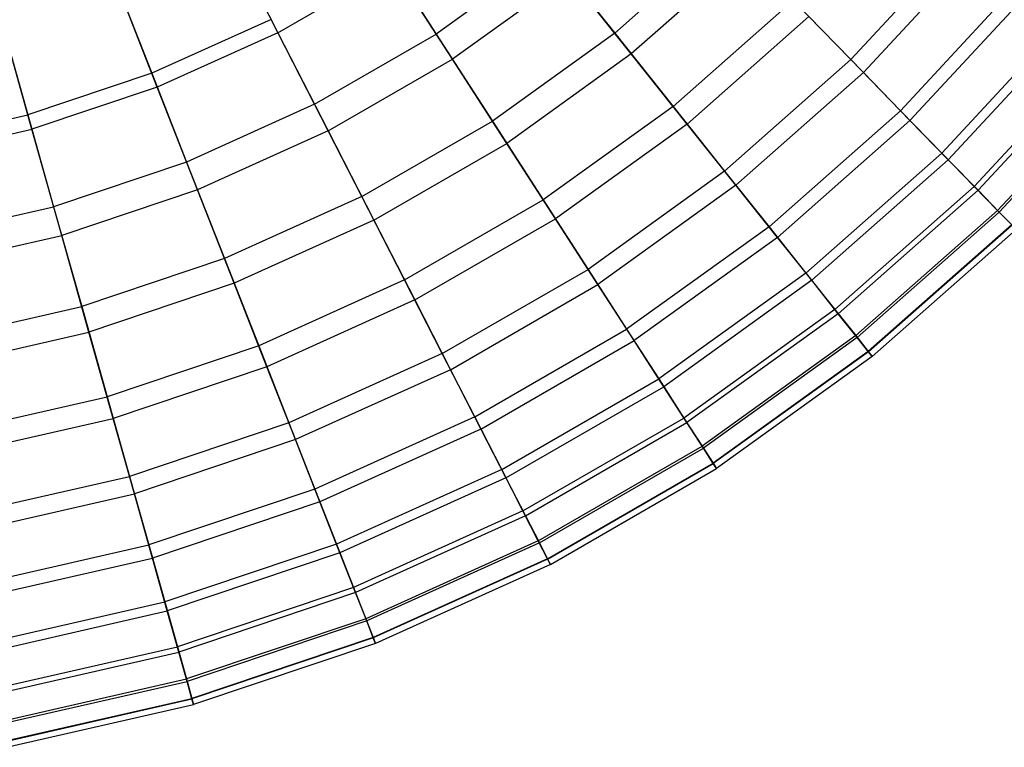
# Model space of a CAD drawing. Extents: x 0.1 to 25.1, y -5.4 to 12.3.
# Tile 8 of 107: x 13.7 to 16.8, y -5.3 to -3.1. Entities that reach past the tile are written whole.
import ezdxf

# ---------------------------------------------------------------- set-up
doc = ezdxf.new("R2010")
doc.units = 0
doc.header["$LTSCALE"] = 2.54
doc.layers.get('0').update_dxf_attribs({"color": 13, "linetype": 'CONTINUOUS'})

# ---------------------------------------------------------------- blocks, each defined once
blk = doc.blocks.new('GRUPUJ_1')
at = {"color": 0}
for p, q in [((14.2176, 2.6478, 8.1533), (14.3879, 2.3157, 8.4804)), ((14.2176, 2.6478, 8.1533), (14.3879, 2.3157, 8.4804)), ((15.79, 2.6251, 16.5396), (15.4378, 2.3142, 16.5396)), ((15.79, 2.6251, 16.5396), (15.4378, 2.3142, 16.5396)), ((16.1737, 2.2317, 15.709), (16.5305, 2.6162, 15.709)), ((16.1737, 2.2317, 15.709), (16.5305, 2.6162, 15.709)), ((16.2132, 2.1912, 10.0467), (16.5738, 2.5798, 10.0467)), ((16.2132, 2.1912, 10.0467), (16.5738, 2.5798, 10.0467)), ((14.7198, 2.5612, 17.2137), (14.8811, 2.3115, 16.9164)), ((14.7198, 2.5612, 17.2137), (14.8811, 2.3115, 16.9164)), ((15.2363, 2.5669, 16.9164), (14.8811, 2.3115, 16.9164)), ((15.2363, 2.5669, 16.9164), (14.8811, 2.3115, 16.9164)), ((15.2363, 2.5669, 16.9164), (15.4378, 2.3142, 16.5396)), ((15.2363, 2.5669, 16.9164), (15.4378, 2.3142, 16.5396)), ((15.8479, 2.5658, 9.218), (15.4895, 2.2495, 9.218)), ((15.8479, 2.5658, 9.218), (15.4895, 2.2495, 9.218)), ((13.8578, 2.5386, 17.5354), (13.9948, 2.1896, 17.2137)), ((13.8578, 2.5386, 17.5354), (13.9948, 2.1896, 17.2137)), ((14.3879, 2.3157, 8.4804), (14.7452, 2.5219, 8.4804)), ((14.3879, 2.3157, 8.4804), (14.7452, 2.5219, 8.4804)), ((14.9317, 2.2331, 8.8361), (14.7452, 2.5219, 8.4804)), ((14.9317, 2.2331, 8.8361), (14.7452, 2.5219, 8.4804)), ((14.0119, 2.146, 8.4804), (13.8755, 2.4934, 8.1533)), ((14.0119, 2.146, 8.4804), (13.8755, 2.4934, 8.1533)), ((15.2945, 2.4939, 8.8361), (14.9317, 2.2331, 8.8361)), ((15.2945, 2.4939, 8.8361), (14.9317, 2.2331, 8.8361)), ((15.4895, 2.2495, 9.218), (15.2945, 2.4939, 8.8361)), ((15.4895, 2.2495, 9.218), (15.2945, 2.4939, 8.8361)), ((16.3287, 2.0727, 15.2605), (16.7006, 2.4734, 15.2605)), ((16.3287, 2.0727, 15.2605), (16.7006, 2.4734, 15.2605)), ((16.3584, 2.0423, 10.4875), (16.7331, 2.4461, 10.4875)), ((16.3584, 2.0423, 10.4875), (16.7331, 2.4461, 10.4875)), ((13.5066, 2.4206, 17.5354), (13.6081, 2.0596, 17.2137)), ((13.5066, 2.4206, 17.5354), (13.6081, 2.0596, 17.2137)), ((15.9937, 2.4163, 16.1363), (15.6197, 2.0862, 16.1363)), ((15.9937, 2.4163, 16.1363), (15.6197, 2.0862, 16.1363)), ((16.1737, 2.2317, 15.709), (15.9937, 2.4163, 16.1363)), ((16.1737, 2.2317, 15.709), (15.9937, 2.4163, 16.1363)), ((13.6208, 2.0146, 8.4804), (13.5197, 2.3739, 8.1533)), ((13.6208, 2.0146, 8.4804), (13.5197, 2.3739, 8.1533)), ((16.0428, 2.3659, 9.6225), (15.6635, 2.0312, 9.6225)), ((16.0428, 2.3659, 9.6225), (15.6635, 2.0312, 9.6225)), ((16.0428, 2.3659, 9.6225), (16.2132, 2.1912, 10.0467)), ((16.0428, 2.3659, 9.6225), (16.2132, 2.1912, 10.0467)), ((14.3665, 2.3573, 17.2137), (13.9948, 2.1896, 17.2137)), ((14.3665, 2.3573, 17.2137), (13.9948, 2.1896, 17.2137)), ((14.5022, 2.0928, 16.9164), (14.3665, 2.3573, 17.2137)), ((14.5022, 2.0928, 16.9164), (14.3665, 2.3573, 17.2137)), ((16.4575, 1.9408, 14.7938), (16.8418, 2.355, 14.7938)), ((16.4575, 1.9408, 14.7938), (16.8418, 2.355, 14.7938)), ((16.4777, 1.92, 10.9418), (16.864, 2.3363, 10.9418)), ((16.4777, 1.92, 10.9418), (16.864, 2.3363, 10.9418)), ((14.3879, 2.3157, 8.4804), (14.0119, 2.146, 8.4804)), ((14.3879, 2.3157, 8.4804), (14.0119, 2.146, 8.4804)), ((14.3879, 2.3157, 8.4804), (14.5447, 2.0097, 8.8361)), ((14.3879, 2.3157, 8.4804), (14.5447, 2.0097, 8.8361)), ((14.5022, 2.0928, 16.9164), (14.8811, 2.3115, 16.9164)), ((14.5022, 2.0928, 16.9164), (14.8811, 2.3115, 16.9164)), ((14.8811, 2.3115, 16.9164), (15.0564, 2.04, 16.5396)), ((14.8811, 2.3115, 16.9164), (15.0564, 2.04, 16.5396)), ((15.4378, 2.3142, 16.5396), (15.0564, 2.04, 16.5396)), ((15.4378, 2.3142, 16.5396), (15.0564, 2.04, 16.5396)), ((15.4378, 2.3142, 16.5396), (15.6197, 2.0862, 16.1363)), ((15.4378, 2.3142, 16.5396), (15.6197, 2.0862, 16.1363)), ((15.4895, 2.2495, 9.218), (15.1014, 1.9704, 9.218)), ((15.4895, 2.2495, 9.218), (15.1014, 1.9704, 9.218)), ((15.6635, 2.0312, 9.6225), (15.4895, 2.2495, 9.218)), ((15.6635, 2.0312, 9.6225), (15.4895, 2.2495, 9.218)), ((16.5587, 1.8369, 14.3119), (16.9529, 2.2617, 14.3119)), ((16.5587, 1.8369, 14.3119), (16.9529, 2.2617, 14.3119)), ((16.5706, 1.8247, 11.4064), (16.966, 2.2508, 11.4064)), ((16.5706, 1.8247, 11.4064), (16.966, 2.2508, 11.4064)), ((14.5447, 2.0097, 8.8361), (14.9317, 2.2331, 8.8361)), ((14.5447, 2.0097, 8.8361), (14.9317, 2.2331, 8.8361)), ((15.1014, 1.9704, 9.218), (14.9317, 2.2331, 8.8361)), ((15.1014, 1.9704, 9.218), (14.9317, 2.2331, 8.8361)), ((16.1737, 2.2317, 15.709), (15.7804, 1.8846, 15.709)), ((16.1737, 2.2317, 15.709), (15.7804, 1.8846, 15.709)), ((16.3287, 2.0727, 15.2605), (16.1737, 2.2317, 15.709)), ((16.3287, 2.0727, 15.2605), (16.1737, 2.2317, 15.709)), ((13.9948, 2.1896, 17.2137), (13.6081, 2.0596, 17.2137)), ((13.9948, 2.1896, 17.2137), (13.6081, 2.0596, 17.2137)), ((13.9948, 2.1896, 17.2137), (14.1034, 1.9128, 16.9164)), ((13.9948, 2.1896, 17.2137), (14.1034, 1.9128, 16.9164)), ((16.2132, 2.1912, 10.0467), (15.8157, 1.8404, 10.0467)), ((16.2132, 2.1912, 10.0467), (15.8157, 1.8404, 10.0467)), ((16.2132, 2.1912, 10.0467), (16.3584, 2.0423, 10.4875)), ((16.2132, 2.1912, 10.0467), (16.3584, 2.0423, 10.4875)), ((16.6316, 1.7622, 13.8181), (17.0329, 2.1946, 13.8181)), ((16.6316, 1.7622, 13.8181), (17.0329, 2.1946, 13.8181)), ((16.6369, 1.7567, 11.8783), (17.0387, 2.1897, 11.8783)), ((16.6369, 1.7567, 11.8783), (17.0387, 2.1897, 11.8783)), ((14.0119, 2.146, 8.4804), (13.6208, 2.0146, 8.4804)), ((14.0119, 2.146, 8.4804), (13.6208, 2.0146, 8.4804)), ((14.1375, 1.8259, 8.8361), (14.0119, 2.146, 8.4804)), ((14.1375, 1.8259, 8.8361), (14.0119, 2.146, 8.4804)), ((14.5022, 2.0928, 16.9164), (14.1034, 1.9128, 16.9164)), ((14.5022, 2.0928, 16.9164), (14.1034, 1.9128, 16.9164)), ((14.6496, 1.8052, 16.5396), (14.5022, 2.0928, 16.9164)), ((14.6496, 1.8052, 16.5396), (14.5022, 2.0928, 16.9164)), ((13.2105, 1.9689, 17.2137), (13.6081, 2.0596, 17.2137)), ((13.2105, 1.9689, 17.2137), (13.6081, 2.0596, 17.2137)), ((13.6081, 2.0596, 17.2137), (13.6886, 1.7735, 16.9164)), ((13.6081, 2.0596, 17.2137), (13.6886, 1.7735, 16.9164)), ((15.6197, 2.0862, 16.1363), (15.2147, 1.795, 16.1363)), ((15.6197, 2.0862, 16.1363), (15.2147, 1.795, 16.1363)), ((15.6197, 2.0862, 16.1363), (15.7804, 1.8846, 15.709)), ((15.6197, 2.0862, 16.1363), (15.7804, 1.8846, 15.709)), ((16.3287, 2.0727, 15.2605), (15.9189, 1.711, 15.2605)), ((16.3287, 2.0727, 15.2605), (15.9189, 1.711, 15.2605)), ((16.4575, 1.9408, 14.7938), (16.3287, 2.0727, 15.2605)), ((16.4575, 1.9408, 14.7938), (16.3287, 2.0727, 15.2605)), ((14.6496, 1.8052, 16.5396), (15.0564, 2.04, 16.5396)), ((14.6496, 1.8052, 16.5396), (15.0564, 2.04, 16.5396)), ((15.0564, 2.04, 16.5396), (15.2147, 1.795, 16.1363)), ((15.0564, 2.04, 16.5396), (15.2147, 1.795, 16.1363)), ((15.6635, 2.0312, 9.6225), (15.2528, 1.736, 9.6225)), ((15.6635, 2.0312, 9.6225), (15.2528, 1.736, 9.6225)), ((15.8157, 1.8404, 10.0467), (15.6635, 2.0312, 9.6225)), ((15.8157, 1.8404, 10.0467), (15.6635, 2.0312, 9.6225)), ((16.3584, 2.0423, 10.4875), (15.9454, 1.6778, 10.4875)), ((16.3584, 2.0423, 10.4875), (15.9454, 1.6778, 10.4875)), ((16.3584, 2.0423, 10.4875), (16.4777, 1.92, 10.9418)), ((16.3584, 2.0423, 10.4875), (16.4777, 1.92, 10.9418)), ((13.2186, 1.9228, 8.4804), (13.6208, 2.0146, 8.4804)), ((13.2186, 1.9228, 8.4804), (13.6208, 2.0146, 8.4804)), ((13.7139, 1.6836, 8.8361), (13.6208, 2.0146, 8.4804)), ((13.7139, 1.6836, 8.8361), (13.6208, 2.0146, 8.4804)), ((14.5447, 2.0097, 8.8361), (14.1375, 1.8259, 8.8361)), ((14.5447, 2.0097, 8.8361), (14.1375, 1.8259, 8.8361)), ((14.5447, 2.0097, 8.8361), (14.6874, 1.7314, 9.218)), ((14.5447, 2.0097, 8.8361), (14.6874, 1.7314, 9.218)), ((14.6874, 1.7314, 9.218), (15.1014, 1.9704, 9.218)), ((14.6874, 1.7314, 9.218), (15.1014, 1.9704, 9.218)), ((15.2528, 1.736, 9.6225), (15.1014, 1.9704, 9.218)), ((15.2528, 1.736, 9.6225), (15.1014, 1.9704, 9.218)), ((16.4575, 1.9408, 14.7938), (16.0338, 1.5669, 14.7938)), ((16.4575, 1.9408, 14.7938), (16.0338, 1.5669, 14.7938)), ((16.5587, 1.8369, 14.3119), (16.4575, 1.9408, 14.7938)), ((16.5587, 1.8369, 14.3119), (16.4575, 1.9408, 14.7938)), ((14.1034, 1.9128, 16.9164), (13.6886, 1.7735, 16.9164)), ((14.1034, 1.9128, 16.9164), (13.6886, 1.7735, 16.9164)), ((14.1034, 1.9128, 16.9164), (14.2214, 1.612, 16.5396)), ((14.1034, 1.9128, 16.9164), (14.2214, 1.612, 16.5396)), ((16.4777, 1.92, 10.9418), (16.0519, 1.5442, 10.9418)), ((16.4777, 1.92, 10.9418), (16.0519, 1.5442, 10.9418)), ((16.4777, 1.92, 10.9418), (16.5706, 1.8247, 11.4064)), ((16.4777, 1.92, 10.9418), (16.5706, 1.8247, 11.4064)), ((15.7804, 1.8846, 15.709), (15.3546, 1.5784, 15.709)), ((15.7804, 1.8846, 15.709), (15.3546, 1.5784, 15.709)), ((15.7804, 1.8846, 15.709), (15.9189, 1.711, 15.2605)), ((15.7804, 1.8846, 15.709), (15.9189, 1.711, 15.2605)), ((14.1375, 1.8259, 8.8361), (13.7139, 1.6836, 8.8361)), ((14.1375, 1.8259, 8.8361), (13.7139, 1.6836, 8.8361)), ((14.2517, 1.5349, 9.218), (14.1375, 1.8259, 8.8361)), ((14.2517, 1.5349, 9.218), (14.1375, 1.8259, 8.8361)), ((15.8157, 1.8404, 10.0467), (15.3853, 1.5309, 10.0467)), ((15.8157, 1.8404, 10.0467), (15.3853, 1.5309, 10.0467)), ((15.9454, 1.6778, 10.4875), (15.8157, 1.8404, 10.0467)), ((15.9454, 1.6778, 10.4875), (15.8157, 1.8404, 10.0467)), ((16.5587, 1.8369, 14.3119), (16.1242, 1.4535, 14.3119)), ((16.5587, 1.8369, 14.3119), (16.1242, 1.4535, 14.3119)), ((16.5706, 1.8247, 11.4064), (16.1349, 1.4401, 11.4064)), ((16.5706, 1.8247, 11.4064), (16.1349, 1.4401, 11.4064)), ((16.6316, 1.7622, 13.8181), (16.5587, 1.8369, 14.3119)), ((16.6316, 1.7622, 13.8181), (16.5587, 1.8369, 14.3119)), ((16.5706, 1.8247, 11.4064), (16.6369, 1.7567, 11.8783)), ((16.5706, 1.8247, 11.4064), (16.6369, 1.7567, 11.8783)), ((14.6496, 1.8052, 16.5396), (14.2214, 1.612, 16.5396)), ((14.6496, 1.8052, 16.5396), (14.2214, 1.612, 16.5396)), ((14.7827, 1.5456, 16.1363), (14.6496, 1.8052, 16.5396)), ((14.7827, 1.5456, 16.1363), (14.6496, 1.8052, 16.5396)), ((14.7827, 1.5456, 16.1363), (15.2147, 1.795, 16.1363)), ((14.7827, 1.5456, 16.1363), (15.2147, 1.795, 16.1363)), ((15.2147, 1.795, 16.1363), (15.3546, 1.5784, 15.709)), ((15.2147, 1.795, 16.1363), (15.3546, 1.5784, 15.709)), ((13.2621, 1.6761, 16.9164), (13.6886, 1.7735, 16.9164)), ((13.2621, 1.6761, 16.9164), (13.6886, 1.7735, 16.9164)), ((13.6886, 1.7735, 16.9164), (13.7762, 1.4624, 16.5396)), ((13.6886, 1.7735, 16.9164), (13.7762, 1.4624, 16.5396)), ((16.6316, 1.7622, 13.8181), (16.1893, 1.3719, 13.8181)), ((16.6316, 1.7622, 13.8181), (16.1893, 1.3719, 13.8181)), ((16.6369, 1.7567, 11.8783), (16.1941, 1.3659, 11.8783)), ((16.6369, 1.7567, 11.8783), (16.1941, 1.3659, 11.8783)), ((16.6754, 1.7173, 13.3159), (16.6316, 1.7622, 13.8181)), ((16.6754, 1.7173, 13.3159), (16.6316, 1.7622, 13.8181)), ((16.6369, 1.7567, 11.8783), (16.6765, 1.7162, 12.3542)), ((16.6369, 1.7567, 11.8783), (16.6765, 1.7162, 12.3542)), ((14.6874, 1.7314, 9.218), (14.2517, 1.5349, 9.218)), ((14.6874, 1.7314, 9.218), (14.2517, 1.5349, 9.218)), ((14.6874, 1.7314, 9.218), (14.8147, 1.4831, 9.6225)), ((14.6874, 1.7314, 9.218), (14.8147, 1.4831, 9.6225)), ((14.8147, 1.4831, 9.6225), (15.2528, 1.736, 9.6225)), ((14.8147, 1.4831, 9.6225), (15.2528, 1.736, 9.6225)), ((15.3853, 1.5309, 10.0467), (15.2528, 1.736, 9.6225)), ((15.3853, 1.5309, 10.0467), (15.2528, 1.736, 9.6225)), ((15.9189, 1.711, 15.2605), (15.475, 1.3919, 15.2605)), ((15.9189, 1.711, 15.2605), (15.475, 1.3919, 15.2605)), ((15.9189, 1.711, 15.2605), (16.0338, 1.5669, 14.7938)), ((15.9189, 1.711, 15.2605), (16.0338, 1.5669, 14.7938)), ((16.6754, 1.7173, 13.3159), (16.2284, 1.3229, 13.3159)), ((16.6754, 1.7173, 13.3159), (16.2284, 1.3229, 13.3159)), ((16.6765, 1.7162, 12.3542), (16.2294, 1.3216, 12.3542)), ((16.6765, 1.7162, 12.3542), (16.2294, 1.3216, 12.3542)), ((16.6894, 1.7029, 12.825), (16.2409, 1.3071, 12.825)), ((16.6894, 1.7029, 12.825), (16.2409, 1.3071, 12.825)), ((13.2783, 1.5842, 8.8361), (13.7139, 1.6836, 8.8361)), ((13.2783, 1.5842, 8.8361), (13.7139, 1.6836, 8.8361)), ((13.7986, 1.3826, 9.218), (13.7139, 1.6836, 8.8361)), ((13.7986, 1.3826, 9.218), (13.7139, 1.6836, 8.8361)), ((15.9454, 1.6778, 10.4875), (15.4981, 1.3562, 10.4875)), ((15.9454, 1.6778, 10.4875), (15.4981, 1.3562, 10.4875)), ((16.0519, 1.5442, 10.9418), (15.9454, 1.6778, 10.4875)), ((16.0519, 1.5442, 10.9418), (15.9454, 1.6778, 10.4875)), ((14.2214, 1.612, 16.5396), (13.7762, 1.4624, 16.5396)), ((14.2214, 1.612, 16.5396), (13.7762, 1.4624, 16.5396)), ((14.2214, 1.612, 16.5396), (14.328, 1.3405, 16.1363)), ((14.2214, 1.612, 16.5396), (14.328, 1.3405, 16.1363)), ((14.9003, 1.3161, 15.709), (15.3546, 1.5784, 15.709)), ((14.9003, 1.3161, 15.709), (15.3546, 1.5784, 15.709)), ((15.3546, 1.5784, 15.709), (15.475, 1.3919, 15.2605)), ((15.3546, 1.5784, 15.709), (15.475, 1.3919, 15.2605)), ((16.0338, 1.5669, 14.7938), (15.575, 1.237, 14.7938)), ((16.0338, 1.5669, 14.7938), (15.575, 1.237, 14.7938)), ((16.0338, 1.5669, 14.7938), (16.1242, 1.4535, 14.3119)), ((16.0338, 1.5669, 14.7938), (16.1242, 1.4535, 14.3119)), ((14.2517, 1.5349, 9.218), (13.7986, 1.3826, 9.218)), ((14.2517, 1.5349, 9.218), (13.7986, 1.3826, 9.218)), ((14.3537, 1.275, 9.6225), (14.2517, 1.5349, 9.218)), ((14.3537, 1.275, 9.6225), (14.2517, 1.5349, 9.218)), ((14.7827, 1.5456, 16.1363), (14.328, 1.3405, 16.1363)), ((14.7827, 1.5456, 16.1363), (14.328, 1.3405, 16.1363)), ((14.9003, 1.3161, 15.709), (14.7827, 1.5456, 16.1363)), ((14.9003, 1.3161, 15.709), (14.7827, 1.5456, 16.1363)), ((16.0519, 1.5442, 10.9418), (15.5908, 1.2127, 10.9418)), ((16.0519, 1.5442, 10.9418), (15.5908, 1.2127, 10.9418)), ((16.1349, 1.4401, 11.4064), (16.0519, 1.5442, 10.9418)), ((16.1349, 1.4401, 11.4064), (16.0519, 1.5442, 10.9418)), ((14.9261, 1.2658, 10.0467), (15.3853, 1.5309, 10.0467)), ((14.9261, 1.2658, 10.0467), (15.3853, 1.5309, 10.0467)), ((15.4981, 1.3562, 10.4875), (15.3853, 1.5309, 10.0467)), ((15.4981, 1.3562, 10.4875), (15.3853, 1.5309, 10.0467)), ((14.8147, 1.4831, 9.6225), (14.3537, 1.275, 9.6225)), ((14.8147, 1.4831, 9.6225), (14.3537, 1.275, 9.6225)), ((14.8147, 1.4831, 9.6225), (14.9261, 1.2658, 10.0467)), ((14.8147, 1.4831, 9.6225), (14.9261, 1.2658, 10.0467)), ((13.3182, 1.3578, 16.5396), (13.7762, 1.4624, 16.5396)), ((13.3182, 1.3578, 16.5396), (13.7762, 1.4624, 16.5396)), ((13.7762, 1.4624, 16.5396), (13.8552, 1.1816, 16.1363)), ((13.7762, 1.4624, 16.5396), (13.8552, 1.1816, 16.1363)), ((16.1242, 1.4535, 14.3119), (15.6537, 1.1152, 14.3119)), ((16.1242, 1.4535, 14.3119), (15.6537, 1.1152, 14.3119)), ((16.1242, 1.4535, 14.3119), (16.1893, 1.3719, 13.8181)), ((16.1242, 1.4535, 14.3119), (16.1893, 1.3719, 13.8181)), ((16.1349, 1.4401, 11.4064), (15.663, 1.1009, 11.4064)), ((16.1349, 1.4401, 11.4064), (15.663, 1.1009, 11.4064)), ((16.1941, 1.3659, 11.8783), (16.1349, 1.4401, 11.4064)), ((16.1941, 1.3659, 11.8783), (16.1349, 1.4401, 11.4064)), ((13.3326, 1.2763, 9.218), (13.7986, 1.3826, 9.218)), ((13.3326, 1.2763, 9.218), (13.7986, 1.3826, 9.218)), ((13.8742, 1.1139, 9.6225), (13.7986, 1.3826, 9.218)), ((13.8742, 1.1139, 9.6225), (13.7986, 1.3826, 9.218)), ((15.0016, 1.1186, 15.2605), (15.475, 1.3919, 15.2605)), ((15.0016, 1.1186, 15.2605), (15.475, 1.3919, 15.2605)), ((15.475, 1.3919, 15.2605), (15.575, 1.237, 14.7938)), ((15.475, 1.3919, 15.2605), (15.575, 1.237, 14.7938)), ((15.021, 1.0807, 10.4875), (15.4981, 1.3562, 10.4875)), ((15.021, 1.0807, 10.4875), (15.4981, 1.3562, 10.4875)), ((15.5908, 1.2127, 10.9418), (15.4981, 1.3562, 10.4875)), ((15.5908, 1.2127, 10.9418), (15.4981, 1.3562, 10.4875)), ((16.1893, 1.3719, 13.8181), (15.7104, 1.0275, 13.8181)), ((16.1893, 1.3719, 13.8181), (15.7104, 1.0275, 13.8181)), ((16.1941, 1.3659, 11.8783), (15.7145, 1.0211, 11.8783)), ((16.1941, 1.3659, 11.8783), (15.7145, 1.0211, 11.8783)), ((16.1893, 1.3719, 13.8181), (16.2284, 1.3229, 13.3159)), ((16.1893, 1.3719, 13.8181), (16.2284, 1.3229, 13.3159)), ((16.2294, 1.3216, 12.3542), (16.1941, 1.3659, 11.8783)), ((16.2294, 1.3216, 12.3542), (16.1941, 1.3659, 11.8783)), ((14.328, 1.3405, 16.1363), (13.8552, 1.1816, 16.1363)), ((14.328, 1.3405, 16.1363), (13.8552, 1.1816, 16.1363)), ((14.328, 1.3405, 16.1363), (14.4222, 1.1004, 15.709)), ((14.328, 1.3405, 16.1363), (14.4222, 1.1004, 15.709)), ((16.2284, 1.3229, 13.3159), (15.7444, 0.9749, 13.3159)), ((16.2284, 1.3229, 13.3159), (15.7444, 0.9749, 13.3159)), ((16.2294, 1.3216, 12.3542), (15.7452, 0.9735, 12.3542)), ((16.2294, 1.3216, 12.3542), (15.7452, 0.9735, 12.3542)), ((16.2284, 1.3229, 13.3159), (16.2409, 1.3071, 12.825)), ((16.2284, 1.3229, 13.3159), (16.2409, 1.3071, 12.825)), ((16.2409, 1.3071, 12.825), (16.2294, 1.3216, 12.3542)), ((16.2409, 1.3071, 12.825), (16.2294, 1.3216, 12.3542)), ((14.9003, 1.3161, 15.709), (14.4222, 1.1004, 15.709)), ((14.9003, 1.3161, 15.709), (14.4222, 1.1004, 15.709)), ((15.0016, 1.1186, 15.2605), (14.9003, 1.3161, 15.709)), ((15.0016, 1.1186, 15.2605), (14.9003, 1.3161, 15.709)), ((16.2409, 1.3071, 12.825), (15.7553, 0.958, 12.825)), ((16.2409, 1.3071, 12.825), (15.7553, 0.958, 12.825)), ((14.3537, 1.275, 9.6225), (13.8742, 1.1139, 9.6225)), ((14.3537, 1.275, 9.6225), (13.8742, 1.1139, 9.6225)), ((14.4429, 1.0478, 10.0467), (14.3537, 1.275, 9.6225)), ((14.4429, 1.0478, 10.0467), (14.3537, 1.275, 9.6225)), ((14.9261, 1.2658, 10.0467), (14.4429, 1.0478, 10.0467)), ((14.9261, 1.2658, 10.0467), (14.4429, 1.0478, 10.0467)), ((14.9261, 1.2658, 10.0467), (15.021, 1.0807, 10.4875)), ((14.9261, 1.2658, 10.0467), (15.021, 1.0807, 10.4875)), ((15.0857, 0.9545, 14.7938), (15.575, 1.237, 14.7938)), ((15.0857, 0.9545, 14.7938), (15.575, 1.237, 14.7938)), ((15.575, 1.237, 14.7938), (15.6537, 1.1152, 14.3119)), ((15.575, 1.237, 14.7938), (15.6537, 1.1152, 14.3119)), ((15.0989, 0.9287, 10.9418), (15.5908, 1.2127, 10.9418)), ((15.0989, 0.9287, 10.9418), (15.5908, 1.2127, 10.9418)), ((15.663, 1.1009, 11.4064), (15.5908, 1.2127, 10.9418)), ((15.663, 1.1009, 11.4064), (15.5908, 1.2127, 10.9418)), ((13.3689, 1.0706, 16.1363), (13.8552, 1.1816, 16.1363)), ((13.3689, 1.0706, 16.1363), (13.8552, 1.1816, 16.1363)), ((13.8552, 1.1816, 16.1363), (13.925, 0.9334, 15.709)), ((13.8552, 1.1816, 16.1363), (13.925, 0.9334, 15.709)), ((13.3811, 1.0014, 9.6225), (13.8742, 1.1139, 9.6225)), ((13.3811, 1.0014, 9.6225), (13.8742, 1.1139, 9.6225)), ((13.9403, 0.8789, 10.0467), (13.8742, 1.1139, 9.6225)), ((13.9403, 0.8789, 10.0467), (13.8742, 1.1139, 9.6225)), ((15.0016, 1.1186, 15.2605), (14.5033, 0.8937, 15.2605)), ((15.0016, 1.1186, 15.2605), (14.5033, 0.8937, 15.2605)), ((15.0857, 0.9545, 14.7938), (15.0016, 1.1186, 15.2605)), ((15.0857, 0.9545, 14.7938), (15.0016, 1.1186, 15.2605)), ((15.1519, 0.8255, 14.3119), (15.6537, 1.1152, 14.3119)), ((15.1519, 0.8255, 14.3119), (15.6537, 1.1152, 14.3119)), ((15.6537, 1.1152, 14.3119), (15.7104, 1.0275, 13.8181)), ((15.6537, 1.1152, 14.3119), (15.7104, 1.0275, 13.8181)), ((14.4222, 1.1004, 15.709), (13.925, 0.9334, 15.709)), ((14.4222, 1.1004, 15.709), (13.925, 0.9334, 15.709)), ((14.4222, 1.1004, 15.709), (14.5033, 0.8937, 15.2605)), ((14.4222, 1.1004, 15.709), (14.5033, 0.8937, 15.2605)), ((15.021, 1.0807, 10.4875), (14.5189, 0.8542, 10.4875)), ((15.021, 1.0807, 10.4875), (14.5189, 0.8542, 10.4875)), ((15.021, 1.0807, 10.4875), (15.0989, 0.9287, 10.9418)), ((15.021, 1.0807, 10.4875), (15.0989, 0.9287, 10.9418)), ((15.1597, 0.8103, 11.4064), (15.663, 1.1009, 11.4064)), ((15.1597, 0.8103, 11.4064), (15.663, 1.1009, 11.4064)), ((15.7145, 1.0211, 11.8783), (15.663, 1.1009, 11.4064)), ((15.7145, 1.0211, 11.8783), (15.663, 1.1009, 11.4064)), ((14.4429, 1.0478, 10.0467), (13.9403, 0.8789, 10.0467)), ((14.4429, 1.0478, 10.0467), (13.9403, 0.8789, 10.0467)), ((14.5189, 0.8542, 10.4875), (14.4429, 1.0478, 10.0467)), ((14.5189, 0.8542, 10.4875), (14.4429, 1.0478, 10.0467)), ((15.1995, 0.7326, 13.8181), (15.7104, 1.0275, 13.8181)), ((15.1995, 0.7326, 13.8181), (15.7104, 1.0275, 13.8181)), ((15.203, 0.7258, 11.8783), (15.7145, 1.0211, 11.8783)), ((15.203, 0.7258, 11.8783), (15.7145, 1.0211, 11.8783)), ((15.7104, 1.0275, 13.8181), (15.7444, 0.9749, 13.3159)), ((15.7104, 1.0275, 13.8181), (15.7444, 0.9749, 13.3159)), ((15.7452, 0.9735, 12.3542), (15.7145, 1.0211, 11.8783)), ((15.7452, 0.9735, 12.3542), (15.7145, 1.0211, 11.8783)), ((15.0857, 0.9545, 14.7938), (14.5707, 0.7221, 14.7938)), ((15.0857, 0.9545, 14.7938), (14.5707, 0.7221, 14.7938)), ((15.1519, 0.8255, 14.3119), (15.0857, 0.9545, 14.7938)), ((15.1519, 0.8255, 14.3119), (15.0857, 0.9545, 14.7938)), ((15.2281, 0.6768, 13.3159), (15.7444, 0.9749, 13.3159)), ((15.2281, 0.6768, 13.3159), (15.7444, 0.9749, 13.3159)), ((15.2288, 0.6754, 12.3542), (15.7452, 0.9735, 12.3542)), ((15.2288, 0.6754, 12.3542), (15.7452, 0.9735, 12.3542)), ((15.2373, 0.6589, 12.825), (15.7553, 0.958, 12.825)), ((15.2373, 0.6589, 12.825), (15.7553, 0.958, 12.825)), ((15.7444, 0.9749, 13.3159), (15.7553, 0.958, 12.825)), ((15.7444, 0.9749, 13.3159), (15.7553, 0.958, 12.825)), ((15.7553, 0.958, 12.825), (15.7452, 0.9735, 12.3542)), ((15.7553, 0.958, 12.825), (15.7452, 0.9735, 12.3542)), ((13.4136, 0.8166, 15.709), (13.925, 0.9334, 15.709)), ((13.4136, 0.8166, 15.709), (13.925, 0.9334, 15.709)), ((13.925, 0.9334, 15.709), (13.9851, 0.7196, 15.2605)), ((13.925, 0.9334, 15.709), (13.9851, 0.7196, 15.2605)), ((15.0989, 0.9287, 10.9418), (14.5813, 0.6951, 10.9418)), ((15.0989, 0.9287, 10.9418), (14.5813, 0.6951, 10.9418)), ((15.0989, 0.9287, 10.9418), (15.1597, 0.8103, 11.4064)), ((15.0989, 0.9287, 10.9418), (15.1597, 0.8103, 11.4064)), ((14.5033, 0.8937, 15.2605), (13.9851, 0.7196, 15.2605)), ((14.5033, 0.8937, 15.2605), (13.9851, 0.7196, 15.2605)), ((14.5033, 0.8937, 15.2605), (14.5707, 0.7221, 14.7938)), ((14.5033, 0.8937, 15.2605), (14.5707, 0.7221, 14.7938)), ((13.4235, 0.7609, 10.0467), (13.9403, 0.8789, 10.0467)), ((13.4235, 0.7609, 10.0467), (13.9403, 0.8789, 10.0467)), ((13.9967, 0.6787, 10.4875), (13.9403, 0.8789, 10.0467)), ((13.9967, 0.6787, 10.4875), (13.9403, 0.8789, 10.0467)), ((14.5189, 0.8542, 10.4875), (13.9967, 0.6787, 10.4875)), ((14.5189, 0.8542, 10.4875), (13.9967, 0.6787, 10.4875)), ((14.5813, 0.6951, 10.9418), (14.5189, 0.8542, 10.4875)), ((14.5813, 0.6951, 10.9418), (14.5189, 0.8542, 10.4875)), ((15.1519, 0.8255, 14.3119), (14.6237, 0.5871, 14.3119)), ((15.1519, 0.8255, 14.3119), (14.6237, 0.5871, 14.3119)), ((15.1597, 0.8103, 11.4064), (14.6299, 0.5712, 11.4064)), ((15.1597, 0.8103, 11.4064), (14.6299, 0.5712, 11.4064)), ((15.1995, 0.7326, 13.8181), (15.1519, 0.8255, 14.3119)), ((15.1995, 0.7326, 13.8181), (15.1519, 0.8255, 14.3119)), ((15.1597, 0.8103, 11.4064), (15.203, 0.7258, 11.8783)), ((15.1597, 0.8103, 11.4064), (15.203, 0.7258, 11.8783)), ((13.4522, 0.598, 15.2605), (13.9851, 0.7196, 15.2605)), ((13.4522, 0.598, 15.2605), (13.9851, 0.7196, 15.2605)), ((13.9851, 0.7196, 15.2605), (14.0351, 0.5422, 14.7938)), ((13.9851, 0.7196, 15.2605), (14.0351, 0.5422, 14.7938)), ((14.5707, 0.7221, 14.7938), (14.0351, 0.5422, 14.7938)), ((14.5707, 0.7221, 14.7938), (14.0351, 0.5422, 14.7938)), ((14.5707, 0.7221, 14.7938), (14.6237, 0.5871, 14.3119)), ((14.5707, 0.7221, 14.7938), (14.6237, 0.5871, 14.3119)), ((15.1995, 0.7326, 13.8181), (14.6618, 0.4899, 13.8181)), ((15.1995, 0.7326, 13.8181), (14.6618, 0.4899, 13.8181)), ((15.203, 0.7258, 11.8783), (14.6646, 0.4829, 11.8783)), ((15.203, 0.7258, 11.8783), (14.6646, 0.4829, 11.8783)), ((15.2281, 0.6768, 13.3159), (15.1995, 0.7326, 13.8181)), ((15.2281, 0.6768, 13.3159), (15.1995, 0.7326, 13.8181)), ((15.203, 0.7258, 11.8783), (15.2288, 0.6754, 12.3542)), ((15.203, 0.7258, 11.8783), (15.2288, 0.6754, 12.3542)), ((13.4596, 0.5561, 10.4875), (13.9967, 0.6787, 10.4875)), ((13.4596, 0.5561, 10.4875), (13.9967, 0.6787, 10.4875)), ((14.0429, 0.5143, 10.9418), (13.9967, 0.6787, 10.4875)), ((14.0429, 0.5143, 10.9418), (13.9967, 0.6787, 10.4875)), ((14.5813, 0.6951, 10.9418), (14.0429, 0.5143, 10.9418)), ((14.5813, 0.6951, 10.9418), (14.0429, 0.5143, 10.9418)), ((14.6299, 0.5712, 11.4064), (14.5813, 0.6951, 10.9418)), ((14.6299, 0.5712, 11.4064), (14.5813, 0.6951, 10.9418)), ((15.2281, 0.6768, 13.3159), (14.6847, 0.4316, 13.3159)), ((15.2281, 0.6768, 13.3159), (14.6847, 0.4316, 13.3159)), ((15.2288, 0.6754, 12.3542), (14.6853, 0.4301, 12.3542)), ((15.2288, 0.6754, 12.3542), (14.6853, 0.4301, 12.3542)), ((15.2373, 0.6589, 12.825), (15.2281, 0.6768, 13.3159)), ((15.2373, 0.6589, 12.825), (15.2281, 0.6768, 13.3159)), ((15.2288, 0.6754, 12.3542), (15.2373, 0.6589, 12.825)), ((15.2288, 0.6754, 12.3542), (15.2373, 0.6589, 12.825)), ((15.2373, 0.6589, 12.825), (14.692, 0.4129, 12.825)), ((15.2373, 0.6589, 12.825), (14.692, 0.4129, 12.825)), ((14.6237, 0.5871, 14.3119), (14.0744, 0.4026, 14.3119)), ((14.6237, 0.5871, 14.3119), (14.0744, 0.4026, 14.3119)), ((14.6237, 0.5871, 14.3119), (14.6618, 0.4899, 13.8181)), ((14.6237, 0.5871, 14.3119), (14.6618, 0.4899, 13.8181)), ((14.6299, 0.5712, 11.4064), (14.079, 0.3861, 11.4064)), ((14.6299, 0.5712, 11.4064), (14.079, 0.3861, 11.4064)), ((14.6646, 0.4829, 11.8783), (14.6299, 0.5712, 11.4064)), ((14.6646, 0.4829, 11.8783), (14.6299, 0.5712, 11.4064)), ((13.4842, 0.4165, 14.7938), (14.0351, 0.5422, 14.7938)), ((13.4842, 0.4165, 14.7938), (14.0351, 0.5422, 14.7938)), ((14.0351, 0.5422, 14.7938), (14.0744, 0.4026, 14.3119)), ((14.0351, 0.5422, 14.7938), (14.0744, 0.4026, 14.3119)), ((13.4892, 0.3879, 10.9418), (14.0429, 0.5143, 10.9418)), ((13.4892, 0.3879, 10.9418), (14.0429, 0.5143, 10.9418)), ((14.079, 0.3861, 11.4064), (14.0429, 0.5143, 10.9418)), ((14.079, 0.3861, 11.4064), (14.0429, 0.5143, 10.9418)), ((14.6618, 0.4899, 13.8181), (14.1026, 0.3021, 13.8181)), ((14.6618, 0.4899, 13.8181), (14.1026, 0.3021, 13.8181)), ((14.6646, 0.4829, 11.8783), (14.1047, 0.2947, 11.8783)), ((14.6646, 0.4829, 11.8783), (14.1047, 0.2947, 11.8783)), ((14.6618, 0.4899, 13.8181), (14.6847, 0.4316, 13.3159)), ((14.6618, 0.4899, 13.8181), (14.6847, 0.4316, 13.3159)), ((14.6853, 0.4301, 12.3542), (14.6646, 0.4829, 11.8783)), ((14.6853, 0.4301, 12.3542), (14.6646, 0.4829, 11.8783)), ((14.6847, 0.4316, 13.3159), (14.1196, 0.2418, 13.3159)), ((14.6847, 0.4316, 13.3159), (14.1196, 0.2418, 13.3159)), ((14.6853, 0.4301, 12.3542), (14.12, 0.2402, 12.3542)), ((14.6853, 0.4301, 12.3542), (14.12, 0.2402, 12.3542)), ((14.6847, 0.4316, 13.3159), (14.692, 0.4129, 12.825)), ((14.6847, 0.4316, 13.3159), (14.692, 0.4129, 12.825)), ((14.692, 0.4129, 12.825), (14.6853, 0.4301, 12.3542)), ((14.692, 0.4129, 12.825), (14.6853, 0.4301, 12.3542)), ((13.5094, 0.2736, 14.3119), (14.0744, 0.4026, 14.3119)), ((13.5094, 0.2736, 14.3119), (14.0744, 0.4026, 14.3119)), ((14.0744, 0.4026, 14.3119), (14.1026, 0.3021, 13.8181)), ((14.0744, 0.4026, 14.3119), (14.1026, 0.3021, 13.8181)), ((14.692, 0.4129, 12.825), (14.125, 0.2224, 12.825)), ((14.692, 0.4129, 12.825), (14.125, 0.2224, 12.825)), ((13.5124, 0.2568, 11.4064), (14.079, 0.3861, 11.4064)), ((13.5124, 0.2568, 11.4064), (14.079, 0.3861, 11.4064)), ((14.1047, 0.2947, 11.8783), (14.079, 0.3861, 11.4064)), ((14.1047, 0.2947, 11.8783), (14.079, 0.3861, 11.4064)), ((13.5275, 0.1708, 13.8181), (14.1026, 0.3021, 13.8181)), ((13.5275, 0.1708, 13.8181), (14.1026, 0.3021, 13.8181)), ((13.5288, 0.1633, 11.8783), (14.1047, 0.2947, 11.8783)), ((13.5288, 0.1633, 11.8783), (14.1047, 0.2947, 11.8783)), ((14.1026, 0.3021, 13.8181), (14.1196, 0.2418, 13.3159)), ((14.1026, 0.3021, 13.8181), (14.1196, 0.2418, 13.3159)), ((14.12, 0.2402, 12.3542), (14.1047, 0.2947, 11.8783)), ((14.12, 0.2402, 12.3542), (14.1047, 0.2947, 11.8783)), ((13.5384, 0.1091, 13.3159), (14.1196, 0.2418, 13.3159)), ((13.5384, 0.1091, 13.3159), (14.1196, 0.2418, 13.3159)), ((13.5387, 0.1075, 12.3542), (14.12, 0.2402, 12.3542)), ((13.5387, 0.1075, 12.3542), (14.12, 0.2402, 12.3542)), ((13.5419, 0.0893, 12.825), (14.125, 0.2224, 12.825)), ((13.5419, 0.0893, 12.825), (14.125, 0.2224, 12.825)), ((14.1196, 0.2418, 13.3159), (14.125, 0.2224, 12.825)), ((14.1196, 0.2418, 13.3159), (14.125, 0.2224, 12.825)), ((14.125, 0.2224, 12.825), (14.12, 0.2402, 12.3542)), ((14.125, 0.2224, 12.825), (14.12, 0.2402, 12.3542))]:
    blk.add_line(p, q, dxfattribs=at)

msp = doc.modelspace()

# ---------------------------------------------------------------- block references
at = {"color": 0}
msp.add_blockref('GRUPUJ_1', (0.125, -5.4199, 0.188), dxfattribs=at)

doc.saveas('drawing.dxf')
